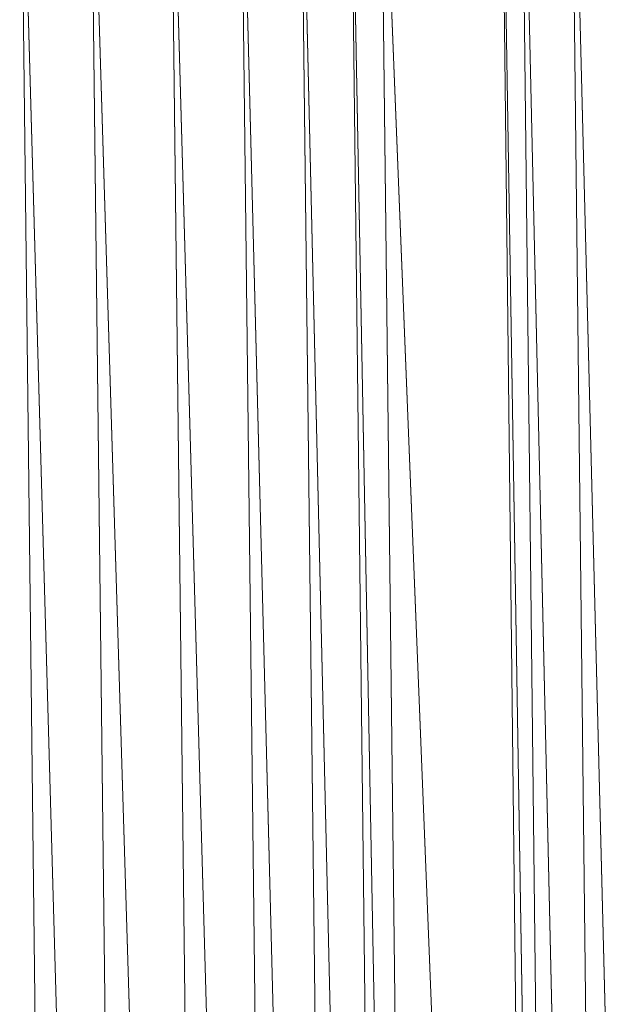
# Model space of a CAD drawing. Header units: metres. Extents: x 391.1 to 427.5, y 12.7 to 28.4.
# Tile 65 of 240: x 410.1599 to 410.2006, y 14.7806 to 14.847. Entities that reach past the tile are written whole.
import ezdxf

# ---------------------------------------------------------------- set-up
doc = ezdxf.new("R2010")
doc.units = ezdxf.units.M
doc.layers.add('02_MOBILIARIO', color=7, linetype='Continuous', lineweight=18)

# ---------------------------------------------------------------- blocks, each defined once
blk = doc.blocks.new('Family - Plats de dutxa PS-1-153666-01_ENLLUMENAT_PS1')
at = {"layer": '02_MOBILIARIO', "color": 253, "true_color": 0xaaaaaa}
for p, q in [((0.738817, 0.694699), (0.742188, 0.400261)), ((0.738817, 0.694699), (0.743536, 0.400261)), ((0.738817, 0.694699), (0.742188, 0.400261)), ((0.743536, 0.400261), (0.738817, 0.694699)), ((0.743536, 0.400261), (0.740166, 0.694699)), ((0.743536, 0.400261), (0.740166, 0.694699)), ((0.740166, 0.694699), (0.746907, 0.400261)), ((0.746907, 0.400261), (0.740166, 0.694699)), ((0.743536, 0.694699), (0.746907, 0.400261)), ((0.743536, 0.694699), (0.750952, 0.400261)), ((0.743536, 0.694699), (0.746907, 0.400261)), ((0.750952, 0.400261), (0.743536, 0.694699)), ((0.709829, 0.400261), (0.706458, 0.687283)), ((0.709829, 0.400261), (0.706458, 0.687283)), ((0.706458, 0.687283), (0.714548, 0.400261)), ((0.714548, 0.400261), (0.706458, 0.687283)), ((0.711177, 0.687283), (0.714548, 0.400261)), ((0.714548, 0.400261), (0.711177, 0.687283)), ((0.711177, 0.687283), (0.719941, 0.400261)), ((0.719941, 0.400261), (0.711177, 0.687283)), ((0.71657, 0.687283), (0.719941, 0.400261)), ((0.719941, 0.400261), (0.71657, 0.687283)), ((0.71657, 0.687283), (0.72466, 0.400261)), ((0.72466, 0.400261), (0.71657, 0.687283)), ((0.721289, 0.687283), (0.72466, 0.400261)), ((0.721289, 0.687283), (0.728705, 0.400261)), ((0.721289, 0.687283), (0.72466, 0.400261)), ((0.728705, 0.400261), (0.721289, 0.687283)), ((0.728705, 0.400261), (0.725334, 0.687283)), ((0.725334, 0.687283), (0.732076, 0.400261)), ((0.725334, 0.687283), (0.728705, 0.400261)), ((0.732076, 0.400261), (0.725334, 0.687283)), ((0.732076, 0.400261), (0.728705, 0.687283)), ((0.732076, 0.400261), (0.728705, 0.687283)), ((0.728705, 0.687283), (0.734098, 0.400261)), ((0.734098, 0.400261), (0.728705, 0.687283)), ((0.730727, 0.687283), (0.734098, 0.400261)), ((0.734098, 0.400261), (0.730727, 0.687283)), ((0.730727, 0.687283), (0.742188, 0.400261)), ((0.742188, 0.400261), (0.730727, 0.687283))]:
    blk.add_line(p, q, dxfattribs=at)
blk = doc.blocks.new('LONDR55-XX_ZZ-ARQ-CAA-M3D-Londres55_ifc-1-01_ENLLUMENAT_PS1')
at = {"layer": '02_MOBILIARIO', "color": 253, "lineweight": 18, "true_color": 0xaaaaaa}
blk.add_blockref('Family - Plats de dutxa PS-1-153666-01_ENLLUMENAT_PS1', (409.453442, 14.180351), dxfattribs=at)

msp = doc.modelspace()

# ---------------------------------------------------------------- block references
at = {"lineweight": 5}
msp.add_blockref('LONDR55-XX_ZZ-ARQ-CAA-M3D-Londres55_ifc-1-01_ENLLUMENAT_PS1', (0, 0), dxfattribs=at)

doc.saveas('drawing.dxf')
